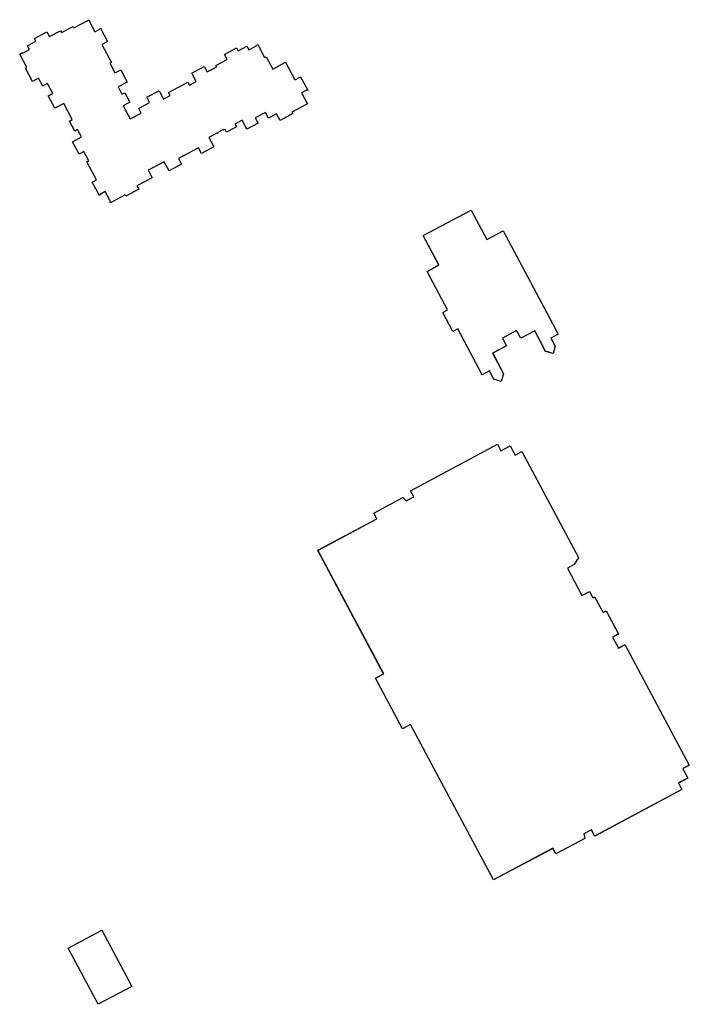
# Model space of a CAD drawing. Header units: inches. Extents: x 480978 to 483416, y 5454526 to 5457823.
# Tile 24 of 54: x 482074 to 482263, y 5455935 to 5456214. Entities that reach past the tile are written whole.
import ezdxf

# ---------------------------------------------------------------- set-up
doc = ezdxf.new("R2010")
doc.units = ezdxf.units.IN
doc.header["$MEASUREMENT"] = 0
for name, color, linetype in [('ubcv_building_records', 10, 'Continuous'), ('ubcv_buildings', 10, 'Continuous'), ('ubcv_subbuildings', 10, 'Continuous')]:
    doc.layers.add(name, color=color, linetype=linetype)

# ---------------------------------------------------------------- blocks, each defined once
blk = doc.blocks.new('ubcv_campus_buildings_ACAD_1_FMEBLOCK66')
at = {"layer": 'ubcv_buildings'}
for points in [[(-3.96, 49.3), (-6.02, 48.2), (-12.96, 61.21), (-14.31, 60.49), (-17.18, 65.87), (-15.83, 66.59), (-21.65, 77.48), (-18.29, 79.28), (-22.74, 87.62), (-9.21, 94.84), (-4.76, 86.5), (-0.14, 88.96), (15.49, 59.68), (13.43, 58.58), (14.67, 56.25), (14.1, 54.19), (11.92, 54.84), (8.85, 60.68), (4.9, 58.57), (3.71, 60.72), (-0.28, 58.58), (0.87, 56.42), (-3.07, 54.32), (-0.01, 48.45), (-0.68, 46.3), (-2.71, 46.97)], [(50.79, -63.34), (52.21, -65.98), (49.56, -67.39), (50.54, -69.22), (25.82, -82.42), (24.87, -80.65), (22.76, -81.78), (23.01, -83.1), (14.8, -87.48), (13.95, -85.89), (-2.81, -94.84), (-26.31, -50.81), (-28.63, -52.04), (-36.26, -37.74), (-33.94, -36.5), (-52.62, -1.51), (-35.86, 7.43), (-36.71, 9.02), (-28.5, 13.4), (-27.54, 12.46), (-25.43, 13.59), (-26.37, 15.35), (-1.74, 28.5), (-0.76, 26.67), (1.89, 28.09), (3.3, 25.44), (5.21, 26.46), (21.24, -3.57), (20.03, -5.54), (18.09, -6.58), (22.22, -14.33), (24.34, -13.2), (25.28, -14.96), (25.8, -14.68), (28.19, -19.15), (29.08, -18.67), (32.56, -25.2), (30.88, -26.1), (32.53, -29.18), (34.38, -28.19), (52.62, -62.36)]]:
    blk.add_lwpolyline(points, close=True, dxfattribs=at)

msp = doc.modelspace()

# ---------------------------------------------------------------- linework, layer by layer
at = {"layer": 'ubcv_building_records'}
for points in [[(482144.23, 5456186.29), (482143.37, 5456187.9), (482140.52, 5456186.39), (482141.36, 5456184.82), (482138.15, 5456183.11), (482136.79, 5456185.66), (482134.75, 5456184.57), (482135.18, 5456183.77), (482132.38, 5456182.27), (482131.95, 5456183.08), (482131.55, 5456182.86), (482131.47, 5456183), (482129.95, 5456182.18), (482130.02, 5456182.05), (482129.69, 5456181.87), (482129.61, 5456182), (482127.37, 5456180.81), (482128.81, 5456178.12), (482125.31, 5456176.25), (482124.45, 5456177.87), (482118.74, 5456174.82), (482119.6, 5456173.2), (482116.1, 5456171.34), (482114.73, 5456173.92), (482110.2, 5456171.5), (482111.33, 5456169.39), (482107, 5456167.09), (482107.5, 5456166.14), (482103.87, 5456164.21), (482103.69, 5456164.54), (482099.53, 5456162.32), (482099.38, 5456162.59), (482099.52, 5456162.66), (482098.02, 5456165.46), (482096.54, 5456164.67), (482096.61, 5456164.54), (482096.35, 5456164.39), (482094.34, 5456168.16), (482095.55, 5456168.8), (482092.83, 5456173.89), (482093.37, 5456174.18), (482091.98, 5456176.78), (482090.64, 5456176.06), (482088.77, 5456179.55), (482091.33, 5456180.92), (482090.21, 5456183), (482089.41, 5456182.57), (482087.89, 5456185.42), (482088.69, 5456185.85), (482086.25, 5456190.42), (482083.7, 5456189.05), (482081.83, 5456192.55), (482083.18, 5456193.27), (482081.7, 5456196.05), (482080.35, 5456195.33), (482079.16, 5456197.57), (482077.41, 5456196.64), (482075.4, 5456200.4), (482075.8, 5456200.62), (482073.79, 5456204.38), (482074.6, 5456204.81), (482074.67, 5456204.68), (482076.55, 5456205.68), (482075.98, 5456206.76), (482078.4, 5456208.05), (482078, 5456208.79), (482081.5, 5456210.65), (482082.21, 5456209.33), (482085.34, 5456211.01), (482085.63, 5456210.47), (482088.95, 5456212.24), (482089.16, 5456211.84), (482093.46, 5456214.13), (482093.61, 5456213.86), (482093.47, 5456213.79), (482095.12, 5456210.7), (482096.47, 5456211.42), (482096.4, 5456211.55), (482096.67, 5456211.69), (482098.67, 5456207.93), (482097.06, 5456207.07), (482099.75, 5456202.03), (482099.35, 5456201.81), (482100.78, 5456199.12), (482102.4, 5456199.98), (482104.26, 5456196.49), (482101.64, 5456195.09), (482102.75, 5456193.01), (482103.56, 5456193.44), (482105, 5456190.75), (482103.13, 5456189.75), (482105.12, 5456186.03), (482108.24, 5456187.7), (482107.53, 5456189.02), (482110.58, 5456190.65), (482109.76, 5456192.17), (482113.26, 5456194.03), (482114.54, 5456191.64), (482116.42, 5456192.64), (482115.94, 5456193.54), (482121.46, 5456196.48), (482121.93, 5456195.58), (482123.82, 5456196.59), (482122.54, 5456198.99), (482126.03, 5456200.85), (482126.85, 5456199.33), (482129.58, 5456200.79), (482129.36, 5456201.19), (482132.55, 5456202.89), (482131.79, 5456204.3), (482135.24, 5456206.14), (482135.66, 5456205.36), (482138.08, 5456206.65), (482138.66, 5456205.57), (482140.87, 5456206.76), (482140.8, 5456206.89), (482141.21, 5456207.11), (482143.17, 5456203.43), (482143.57, 5456203.65), (482145.44, 5456200.15), (482149.07, 5456202.09), (482151.73, 5456197.09), (482153.35, 5456197.95), (482155.36, 5456194.19), (482155.09, 5456194.05), (482155.02, 5456194.18), (482153.63, 5456193.44), (482155.16, 5456190.57), (482155.2, 5456190.59), (482155.35, 5456190.33), (482150.91, 5456187.96), (482151.12, 5456187.55), (482147.52, 5456185.63), (482146.51, 5456187.51)], [(482210.68, 5456154.36), (482226.31, 5456125.07), (482224.25, 5456123.97), (482225.49, 5456121.65), (482224.92, 5456119.58), (482222.74, 5456120.23), (482219.66, 5456126.08), (482215.72, 5456123.97), (482214.53, 5456126.12), (482210.54, 5456123.97), (482211.69, 5456121.82), (482207.74, 5456119.71), (482210.81, 5456113.84), (482210.13, 5456111.69), (482208.1, 5456112.37), (482206.86, 5456114.69), (482204.8, 5456113.59), (482197.86, 5456126.6), (482196.51, 5456125.89), (482193.64, 5456131.27), (482194.98, 5456131.99), (482189.17, 5456142.88), (482192.53, 5456144.67), (482188.08, 5456153.02), (482201.61, 5456160.24), (482206.06, 5456151.89)], [(482261.61, 5456002.06), (482263.02, 5455999.41), (482260.38, 5455998), (482261.35, 5455996.17), (482236.63, 5455982.98), (482235.69, 5455984.74), (482233.57, 5455983.61), (482233.82, 5455982.3), (482225.62, 5455977.91), (482224.77, 5455979.5), (482208.01, 5455970.56), (482184.5, 5456014.59), (482182.18, 5456013.35), (482174.55, 5456027.65), (482176.87, 5456028.89), (482158.19, 5456063.88), (482174.96, 5456072.83), (482174.11, 5456074.42), (482182.32, 5456078.8), (482183.27, 5456077.86), (482185.39, 5456078.99), (482184.45, 5456080.75), (482209.08, 5456093.9), (482210.06, 5456092.07), (482212.7, 5456093.48), (482214.11, 5456090.84), (482216.03, 5456091.86), (482232.06, 5456061.82), (482230.84, 5456059.85), (482228.9, 5456058.82), (482233.04, 5456051.07), (482235.16, 5456052.2), (482236.1, 5456050.44), (482236.62, 5456050.71), (482239, 5456046.25), (482239.89, 5456046.72), (482243.38, 5456040.19), (482241.7, 5456039.3), (482243.35, 5456036.21), (482245.2, 5456037.2), (482263.44, 5456003.03)], [(482096.01, 5455935.35), (482087.54, 5455951.22), (482097.06, 5455956.31), (482105.54, 5455940.43)]]:
    msp.add_lwpolyline(points, close=True, dxfattribs=at)
at = {"layer": 'ubcv_buildings'}
for points in [[(482144.23, 5456186.29), (482143.37, 5456187.9), (482140.52, 5456186.39), (482141.36, 5456184.82), (482138.15, 5456183.11), (482136.79, 5456185.66), (482134.75, 5456184.57), (482135.18, 5456183.77), (482132.38, 5456182.27), (482131.95, 5456183.08), (482131.55, 5456182.86), (482131.47, 5456183), (482129.95, 5456182.18), (482130.02, 5456182.05), (482129.69, 5456181.87), (482129.61, 5456182), (482127.37, 5456180.81), (482128.81, 5456178.12), (482125.31, 5456176.25), (482124.45, 5456177.87), (482118.74, 5456174.82), (482119.6, 5456173.2), (482116.1, 5456171.34), (482114.73, 5456173.92), (482110.2, 5456171.5), (482111.33, 5456169.39), (482107, 5456167.09), (482107.5, 5456166.14), (482103.87, 5456164.21), (482103.69, 5456164.54), (482099.53, 5456162.32), (482099.38, 5456162.59), (482099.52, 5456162.66), (482098.02, 5456165.46), (482096.54, 5456164.67), (482096.61, 5456164.54), (482096.35, 5456164.39), (482094.34, 5456168.16), (482095.55, 5456168.8), (482092.83, 5456173.89), (482093.37, 5456174.18), (482091.98, 5456176.78), (482090.64, 5456176.06), (482088.77, 5456179.55), (482091.33, 5456180.92), (482090.21, 5456183), (482089.41, 5456182.57), (482087.89, 5456185.42), (482088.69, 5456185.85), (482086.25, 5456190.42), (482083.7, 5456189.05), (482081.83, 5456192.55), (482083.18, 5456193.27), (482081.7, 5456196.05), (482080.35, 5456195.33), (482079.16, 5456197.57), (482077.41, 5456196.64), (482075.4, 5456200.4), (482075.8, 5456200.62), (482073.79, 5456204.38), (482074.6, 5456204.81), (482074.67, 5456204.68), (482076.55, 5456205.68), (482075.98, 5456206.76), (482078.4, 5456208.05), (482078, 5456208.79), (482081.5, 5456210.65), (482082.21, 5456209.33), (482085.34, 5456211.01), (482085.63, 5456210.47), (482088.95, 5456212.24), (482089.16, 5456211.84), (482093.46, 5456214.13), (482093.61, 5456213.86), (482093.47, 5456213.79), (482095.12, 5456210.7), (482096.47, 5456211.42), (482096.4, 5456211.55), (482096.67, 5456211.69), (482098.67, 5456207.93), (482097.06, 5456207.07), (482099.75, 5456202.03), (482099.35, 5456201.81), (482100.78, 5456199.12), (482102.4, 5456199.98), (482104.26, 5456196.49), (482101.64, 5456195.09), (482102.75, 5456193.01), (482103.56, 5456193.44), (482105, 5456190.75), (482103.13, 5456189.75), (482105.12, 5456186.03), (482108.24, 5456187.7), (482107.53, 5456189.02), (482110.58, 5456190.65), (482109.76, 5456192.17), (482113.26, 5456194.03), (482114.54, 5456191.64), (482116.42, 5456192.64), (482115.94, 5456193.54), (482121.46, 5456196.48), (482121.93, 5456195.58), (482123.82, 5456196.59), (482122.54, 5456198.99), (482126.03, 5456200.85), (482126.85, 5456199.33), (482129.58, 5456200.79), (482129.36, 5456201.19), (482132.55, 5456202.89), (482131.79, 5456204.3), (482135.24, 5456206.14), (482135.66, 5456205.36), (482138.08, 5456206.65), (482138.66, 5456205.57), (482140.87, 5456206.76), (482140.8, 5456206.89), (482141.21, 5456207.11), (482143.17, 5456203.43), (482143.57, 5456203.65), (482145.44, 5456200.15), (482149.07, 5456202.09), (482151.73, 5456197.09), (482153.35, 5456197.95), (482155.36, 5456194.19), (482155.09, 5456194.05), (482155.02, 5456194.18), (482153.63, 5456193.44), (482155.16, 5456190.57), (482155.2, 5456190.59), (482155.35, 5456190.33), (482150.91, 5456187.96), (482151.12, 5456187.55), (482147.52, 5456185.63), (482146.51, 5456187.51)], [(482096.01, 5455935.35), (482087.54, 5455951.22), (482097.06, 5455956.31), (482105.54, 5455940.43)]]:
    msp.add_lwpolyline(points, close=True, dxfattribs=at)
at = {"layer": 'ubcv_subbuildings'}
msp.add_lwpolyline([(482210.68, 5456154.36), (482226.31, 5456125.07), (482224.25, 5456123.97), (482225.49, 5456121.65), (482224.92, 5456119.58), (482222.74, 5456120.23), (482219.66, 5456126.08), (482215.72, 5456123.97), (482214.53, 5456126.12), (482210.54, 5456123.97), (482211.69, 5456121.82), (482207.74, 5456119.71), (482210.81, 5456113.84), (482210.13, 5456111.69), (482208.1, 5456112.37), (482206.86, 5456114.69), (482204.8, 5456113.59), (482197.86, 5456126.6), (482196.51, 5456125.89), (482193.64, 5456131.27), (482194.98, 5456131.99), (482189.17, 5456142.88), (482192.53, 5456144.67), (482188.08, 5456153.02), (482201.61, 5456160.24), (482206.06, 5456151.89)], close=True, dxfattribs=at)

# ---------------------------------------------------------------- block references
at = {"layer": 'ubcv_buildings'}
msp.add_blockref('ubcv_campus_buildings_ACAD_1_FMEBLOCK66', (482210.82, 5456065.4), dxfattribs=at)

doc.saveas('drawing.dxf')
